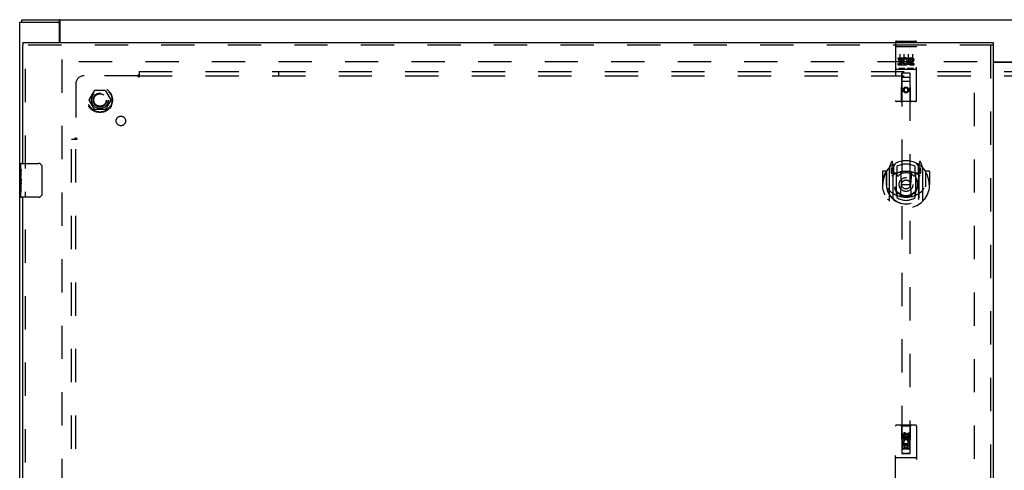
# Model space of a CAD drawing. Header units: inches. Extents: x 0 to 179, y 0 to 116.
# Tile 10 of 21: x 24 to 53, y 62 to 75. Entities that reach past the tile are written whole.
import ezdxf

# ---------------------------------------------------------------- set-up
doc = ezdxf.new("R2010")
doc.units = ezdxf.units.IN
doc.header["$LTSCALE"] = 9.842105
doc.header["$MEASUREMENT"] = 0
doc.linetypes.add('HIDDEN', pattern=[0.2, 0.1, -0.1])
doc.layers.get('0').update_dxf_attribs({"linetype": 'CONTINUOUS'})
for name, color, linetype in [('DEFAULT_2', 8, 'HIDDEN'), ('DOOR_ASSEMBLY_LEFT', 7, 'CONTINUOUS'), ('SUBPANEL', 7, 'CONTINUOUS')]:
    doc.layers.add(name, color=color, linetype=linetype)

msp = doc.modelspace()

# ---------------------------------------------------------------- linework, layer by layer
at = {"color": 3, "linetype": 'Continuous'}
for p, q in [((24.232, 45.08), (24.232, 74.93)), ((24.232, 74.93), (25.347, 74.93)), ((24.295, 75.005), (84.169, 75.005)), ((25.407, 74.33), (25.407, 74.87)), ((25.434, 74.33), (25.434, 74.974)), ((53.026, 73.755), (55.437, 73.755)), ((55.437, 73.74), (53.026, 73.74))]:
    msp.add_line(p, q, dxfattribs=at)
at = {"color": 7, "linetype": 'Continuous'}
for p, q in [((24.295, 74.93), (24.295, 75.005)), ((25.347, 74.93), (25.409, 74.93)), ((25.409, 74.93), (25.409, 75.005))]:
    msp.add_line(p, q, dxfattribs=at)
at = {"color": 3, "linetype": 'Continuous'}
for points in [[(25.424, 74.99), (25.422, 74.993), (25.421, 74.995), (25.42, 74.997), (25.418, 74.999), (25.417, 75.001), (25.415, 75.002), (25.414, 75.003), (25.412, 75.004), (25.411, 75.005), (25.41, 75.005), (25.409, 75.005)], [(25.434, 74.974), (25.432, 74.976), (25.431, 74.978), (25.429, 74.98), (25.428, 74.983), (25.427, 74.985), (25.424, 74.99)]]:
    msp.add_lwpolyline(points, dxfattribs=at)
at = {"color": 7, "linetype": 'Continuous'}
for points in [[(25.417, 74.926), (25.416, 74.927), (25.415, 74.927), (25.414, 74.928), (25.412, 74.929), (25.411, 74.929), (25.41, 74.93), (25.409, 74.93)], [(25.434, 74.919), (25.433, 74.919), (25.432, 74.918), (25.43, 74.918), (25.429, 74.918), (25.428, 74.919), (25.426, 74.919), (25.425, 74.92), (25.424, 74.921), (25.422, 74.921), (25.421, 74.922), (25.42, 74.923), (25.417, 74.926)]]:
    msp.add_lwpolyline(points, dxfattribs=at)
at = {"color": 3, "linetype": 'Continuous'}
msp.add_arc((25.347, 74.87), 0.06, 0, 90, dxfattribs=at)
at = {"layer": 'DEFAULT_2', "color": 8, "linetype": 'HIDDEN'}
for p, q in [((25.482, 73.83), (25.482, 46.18)), ((52.557, 73.755), (25.484, 73.755)), ((52.482, 46.27), (52.482, 73.74)), ((26.289, 72.635), (26.444, 72.902)), ((26.761, 72.907), (26.452, 72.907)), ((26.77, 72.902), (26.924, 72.635)), ((26.444, 72.357), (26.289, 72.625)), ((26.924, 72.625), (26.77, 72.357)), ((26.761, 72.352), (26.452, 72.352))]:
    msp.add_line(p, q, dxfattribs=at)
for radius in [0.372, 0.356, 0.204, 0.183]:
    msp.add_circle((26.607, 72.63), radius, dxfattribs=at)
for centre, start, end in [((26.452, 72.897), 90.0113, 149.988), ((26.761, 72.897), 30.0108, 89.9876), ((26.298, 72.63), 150.0117, 209.9873), ((26.916, 72.63), 330.0117, 29.9873), ((26.452, 72.362), 210.0108, 269.9876), ((26.761, 72.362), 270.0113, 329.988)]:
    msp.add_arc(centre, 0.01, start, end, dxfattribs=at)
at = {"layer": 'DOOR_ASSEMBLY_LEFT', "color": 7, "linetype": 'Continuous'}
for p, q in [((24.326, 74.33), (24.326, 74.255)), ((53.026, 74.33), (53.026, 74.255)), ((24.266, 70.596), (24.266, 70.74)), ((24.266, 70.34), (24.266, 70.593)), ((24.275, 70.538), (24.266, 70.538)), ((24.276, 70.37), (24.276, 70.527)), ((24.281, 70.755), (24.791, 70.755)), ((24.891, 70.655), (24.891, 69.855)), ((24.266, 70.37), (24.276, 70.37)), ((24.266, 69.77), (24.266, 70.338)), ((24.269, 70.307), (24.266, 70.307)), ((24.276, 70.186), (24.276, 70.239)), ((24.266, 70.175), (24.276, 70.175)), ((24.266, 70.139), (24.276, 70.139)), ((24.266, 70.077), (24.276, 70.077)), ((24.266, 69.909), (24.276, 69.909)), ((24.276, 69.909), (24.276, 70.139)), ((24.791, 69.755), (24.281, 69.755))]:
    msp.add_line(p, q, dxfattribs=at)
at = {"layer": 'DOOR_ASSEMBLY_LEFT', "color": 3, "linetype": 'Continuous'}
for p, q in [((24.326, 74.33), (53.026, 74.33)), ((24.326, 70.755), (24.326, 74.255)), ((53.026, 74.255), (53.026, 45.755)), ((24.326, 50.255), (24.326, 69.755))]:
    msp.add_line(p, q, dxfattribs=at)
at = {"layer": 'DOOR_ASSEMBLY_LEFT', "color": 8, "linetype": 'HIDDEN'}
for p, q in [((50.139, 74.342), (50.139, 72.617)), ((50.169, 74.372), (50.734, 74.372)), ((50.764, 72.617), (50.764, 74.342)), ((53.026, 74.255), (24.326, 74.255)), ((24.401, 70.6), (24.401, 74.255)), ((50.155, 74.214), (50.155, 74.213)), ((50.156, 74.214), (50.155, 74.214)), ((50.157, 74.214), (50.156, 74.214)), ((50.158, 74.214), (50.157, 74.214)), ((50.159, 74.214), (50.158, 74.214)), ((50.159, 74.214), (50.159, 74.214)), ((50.16, 74.214), (50.159, 74.214)), ((50.161, 74.214), (50.16, 74.214)), ((50.162, 74.214), (50.161, 74.214)), ((50.163, 74.214), (50.162, 74.214)), ((50.163, 74.214), (50.163, 74.214)), ((50.164, 74.214), (50.163, 74.214)), ((50.165, 74.214), (50.164, 74.214)), ((50.166, 74.214), (50.165, 74.214)), ((50.167, 74.214), (50.166, 74.214)), ((50.168, 74.214), (50.167, 74.214)), ((50.168, 74.214), (50.168, 74.214)), ((50.168, 74.214), (50.734, 74.214)), ((50.734, 74.214), (50.735, 74.214)), ((50.735, 74.214), (50.736, 74.214)), ((50.736, 74.214), (50.736, 74.214)), ((50.736, 74.214), (50.737, 74.214)), ((50.737, 74.214), (50.738, 74.214)), ((50.738, 74.214), (50.739, 74.214)), ((50.739, 74.214), (50.74, 74.214)), ((50.74, 74.214), (50.741, 74.214)), ((50.741, 74.214), (50.741, 74.214)), ((50.741, 74.214), (50.742, 74.214)), ((50.742, 74.214), (50.743, 74.214)), ((50.743, 74.214), (50.744, 74.214)), ((50.744, 74.214), (50.745, 74.214)), ((50.745, 74.214), (50.745, 74.214)), ((50.747, 74.214), (50.747, 74.214)), ((52.951, 74.255), (52.951, 45.755)), ((50.22, 73.837), (50.22, 73.88)), ((50.22, 73.88), (50.376, 73.88)), ((50.22, 73.837), (50.333, 73.837)), ((50.22, 73.666), (50.22, 73.709)), ((50.22, 73.709), (50.333, 73.709)), ((50.241, 73.752), (50.241, 73.795)), ((50.241, 73.795), (50.333, 73.795)), ((50.241, 73.752), (50.333, 73.752)), ((50.264, 73.981), (50.264, 73.675)), ((50.333, 73.795), (50.333, 73.837)), ((50.333, 73.709), (50.333, 73.752)), ((50.376, 73.702), (50.376, 73.88)), ((50.376, 73.702), (50.389, 73.721)), ((50.4, 73.831), (50.383, 73.871)), ((50.389, 73.981), (50.389, 73.675)), ((50.514, 73.981), (50.514, 73.675)), ((50.532, 73.837), (50.532, 73.88)), ((50.532, 73.88), (50.624, 73.88)), ((50.532, 73.837), (50.624, 73.837)), ((50.592, 73.752), (50.638, 73.752)), ((50.596, 73.793), (50.624, 73.793)), ((50.596, 73.709), (50.688, 73.709)), ((50.639, 73.981), (50.639, 73.675)), ((50.688, 73.666), (50.688, 73.709)), ((50.169, 73.544), (50.734, 73.544)), ((50.22, 73.666), (50.376, 73.666)), ((50.413, 73.56), (50.24, 73.56)), ((50.321, 72.617), (50.325, 73.427)), ((50.346, 73.427), (50.325, 73.427)), ((50.326, 73.427), (50.326, 62.172)), ((50.556, 73.427), (50.346, 73.427)), ((50.376, 73.666), (50.376, 73.679)), ((50.379, 73.677), (50.376, 73.679)), ((50.663, 73.56), (50.49, 73.56)), ((50.578, 73.427), (50.556, 73.427)), ((50.576, 62.172), (50.576, 73.427)), ((50.581, 72.617), (50.578, 73.427)), ((50.596, 73.666), (50.688, 73.666)), ((50.579, 73.177), (50.324, 73.177)), ((50.366, 73.302), (50.536, 73.302)), ((50.451, 72.999), (50.389, 72.963)), ((50.389, 72.963), (50.389, 72.891)), ((50.389, 72.963), (50.399, 72.957)), ((50.389, 72.891), (50.399, 72.897)), ((50.389, 72.891), (50.451, 72.855)), ((50.451, 72.988), (50.399, 72.957)), ((50.399, 72.957), (50.399, 72.897)), ((50.399, 72.897), (50.451, 72.866)), ((50.451, 72.999), (50.451, 72.988)), ((50.514, 72.963), (50.451, 72.999)), ((50.504, 72.957), (50.451, 72.988)), ((50.451, 72.866), (50.504, 72.897)), ((50.451, 72.855), (50.514, 72.891)), ((50.451, 72.855), (50.451, 72.866)), ((50.514, 72.963), (50.504, 72.957)), ((50.504, 72.897), (50.504, 72.957)), ((50.514, 72.891), (50.504, 72.897)), ((50.514, 72.891), (50.514, 72.963)), ((50.734, 72.587), (50.169, 72.587)), ((50.026, 70.804), (49.956, 70.629)), ((50.069, 70.721), (50.055, 70.801)), ((50.848, 70.801), (50.834, 70.721)), ((50.947, 70.629), (50.877, 70.804)), ((49.751, 70.508), (49.751, 70.134)), ((49.869, 70.523), (49.766, 70.523)), ((49.869, 70.523), (49.869, 70.134)), ((49.877, 70.508), (49.869, 70.523)), ((49.876, 70.525), (49.876, 70.068)), ((49.951, 70.618), (49.951, 69.651)), ((50.009, 70.613), (50.009, 70.463)), ((50.069, 70.613), (50.009, 70.613)), ((50.017, 70.586), (50.047, 70.54)), ((50.076, 70.593), (50.021, 70.593)), ((50.048, 70.704), (50.047, 70.704)), ((50.048, 70.704), (50.047, 70.704)), ((50.048, 70.704), (50.048, 70.704)), ((50.069, 69.704), (50.069, 70.721)), ((50.076, 70.653), (50.146, 70.762)), ((50.076, 69.709), (50.076, 70.712)), ((50.079, 70.688), (50.079, 70.48)), ((50.176, 70.666), (50.176, 70.413)), ((50.726, 70.413), (50.726, 70.666)), ((50.756, 70.762), (50.826, 70.653)), ((50.824, 70.48), (50.824, 70.688)), ((50.826, 69.709), (50.826, 70.712)), ((50.881, 70.593), (50.826, 70.593)), ((50.834, 70.721), (50.834, 69.704)), ((50.894, 70.613), (50.834, 70.613)), ((50.855, 70.704), (50.851, 70.707)), ((50.856, 70.54), (50.886, 70.586)), ((50.894, 70.463), (50.894, 70.613)), ((50.951, 69.651), (50.951, 70.618)), ((51.026, 70.525), (51.026, 70.068)), ((51.034, 70.523), (51.026, 70.508)), ((51.034, 70.134), (51.034, 70.523)), ((51.136, 70.523), (51.034, 70.523)), ((51.151, 70.508), (51.151, 70.134)), ((50.009, 70.463), (50.069, 70.463)), ((50.169, 70.462), (50.096, 70.462)), ((50.099, 70.46), (50.165, 70.46)), ((50.169, 69.821), (50.169, 70.452)), ((50.288, 70.479), (50.319, 70.134)), ((50.614, 70.479), (50.584, 70.134)), ((50.806, 70.462), (50.734, 70.462)), ((50.734, 70.452), (50.734, 69.821)), ((50.738, 70.46), (50.804, 70.46)), ((50.834, 70.463), (50.894, 70.463)), ((24.401, 50.1), (24.401, 69.91)), ((49.751, 70.134), (49.766, 70.134)), ((49.869, 70.134), (49.884, 70.134)), ((49.876, 70.068), (49.877, 70.065)), ((50.289, 69.795), (50.319, 70.134)), ((50.319, 70.134), (50.584, 70.134)), ((50.614, 69.795), (50.584, 70.134)), ((51.034, 70.134), (51.019, 70.134)), ((51.026, 70.068), (51.026, 70.065)), ((51.136, 70.134), (51.151, 70.134)), ((50.176, 69.852), (50.176, 69.749)), ((50.726, 69.749), (50.726, 69.852)), ((50.139, 61.13), (50.139, 62.987)), ((50.734, 63.017), (50.169, 63.017)), ((50.321, 62.987), (50.291, 63.017)), ((50.321, 62.987), (50.325, 62.177)), ((50.581, 62.987), (50.321, 62.987)), ((50.578, 62.177), (50.581, 62.987)), ((50.581, 62.987), (50.611, 63.017)), ((50.764, 62.987), (50.764, 61.13)), ((50.345, 62.628), (50.345, 62.72)), ((50.387, 62.628), (50.345, 62.628)), ((50.387, 62.72), (50.387, 62.628)), ((50.451, 62.749), (50.389, 62.713)), ((50.389, 62.713), (50.389, 62.641)), ((50.389, 62.713), (50.399, 62.707)), ((50.389, 62.641), (50.399, 62.647)), ((50.389, 62.641), (50.451, 62.605)), ((50.451, 62.738), (50.399, 62.707)), ((50.399, 62.707), (50.399, 62.647)), ((50.399, 62.647), (50.451, 62.616)), ((50.431, 62.691), (50.431, 62.72)), ((50.451, 62.749), (50.451, 62.738)), ((50.514, 62.713), (50.451, 62.749)), ((50.504, 62.707), (50.451, 62.738)), ((50.451, 62.616), (50.504, 62.647)), ((50.451, 62.605), (50.514, 62.641)), ((50.472, 62.734), (50.472, 62.688)), ((50.514, 62.713), (50.504, 62.707)), ((50.504, 62.647), (50.504, 62.707)), ((50.514, 62.641), (50.504, 62.647)), ((50.514, 62.641), (50.514, 62.713)), ((50.516, 62.691), (50.516, 62.784)), ((50.516, 62.784), (50.558, 62.784)), ((50.558, 62.784), (50.558, 62.691)), ((50.579, 62.427), (50.324, 62.427)), ((50.345, 62.315), (50.345, 62.471)), ((50.345, 62.471), (50.522, 62.471)), ((50.393, 62.496), (50.354, 62.479)), ((50.387, 62.429), (50.387, 62.315)), ((50.43, 62.429), (50.387, 62.429)), ((50.43, 62.337), (50.43, 62.429)), ((50.472, 62.337), (50.43, 62.337)), ((50.451, 62.605), (50.451, 62.616)), ((50.472, 62.429), (50.472, 62.337)), ((50.516, 62.429), (50.472, 62.429)), ((50.522, 62.471), (50.504, 62.484)), ((50.516, 62.315), (50.516, 62.429)), ((50.547, 62.475), (50.546, 62.471)), ((50.546, 62.471), (50.558, 62.471)), ((50.558, 62.471), (50.558, 62.315)), ((50.734, 62.052), (50.169, 62.052)), ((50.325, 62.177), (50.578, 62.177)), ((50.329, 62.182), (50.33, 62.182)), ((50.33, 62.182), (50.332, 62.182)), ((50.332, 62.172), (50.33, 62.172)), ((50.332, 62.182), (50.336, 62.182)), ((50.336, 62.172), (50.332, 62.172)), ((50.336, 62.182), (50.341, 62.182)), ((50.341, 62.172), (50.336, 62.172)), ((50.341, 62.182), (50.556, 62.182)), ((50.346, 62.172), (50.341, 62.172)), ((50.387, 62.315), (50.345, 62.315)), ((50.346, 62.172), (50.556, 62.172)), ((50.536, 62.302), (50.366, 62.302)), ((50.558, 62.315), (50.516, 62.315)), ((50.556, 62.182), (50.562, 62.182)), ((50.562, 62.172), (50.556, 62.172)), ((50.562, 62.182), (50.567, 62.182)), ((50.567, 62.172), (50.562, 62.172)), ((50.567, 62.182), (50.571, 62.182)), ((50.571, 62.172), (50.567, 62.172)), ((50.571, 62.182), (50.572, 62.182)), ((50.572, 62.172), (50.571, 62.172)), ((50.574, 62.172), (50.572, 62.172))]:
    msp.add_line(p, q, dxfattribs=at)
for points in [[(50.155, 74.213), (50.154, 74.213), (50.154, 74.213), (50.154, 74.213), (50.153, 74.213), (50.153, 74.213), (50.153, 74.213), (50.152, 74.213), (50.152, 74.213), (50.152, 74.213), (50.151, 74.213), (50.151, 74.213), (50.151, 74.213), (50.15, 74.213), (50.15, 74.213), (50.15, 74.213), (50.149, 74.213), (50.149, 74.212), (50.149, 74.212), (50.148, 74.212), (50.148, 74.212), (50.148, 74.212), (50.147, 74.212), (50.147, 74.212), (50.147, 74.212), (50.147, 74.212), (50.146, 74.212), (50.146, 74.212), (50.146, 74.212), (50.145, 74.212), (50.145, 74.211), (50.145, 74.211), (50.145, 74.211), (50.144, 74.211), (50.144, 74.211), (50.144, 74.211), (50.144, 74.211), (50.143, 74.211), (50.143, 74.211), (50.143, 74.211), (50.143, 74.211), (50.143, 74.211), (50.142, 74.21), (50.142, 74.21), (50.142, 74.21), (50.142, 74.21), (50.142, 74.21), (50.142, 74.21), (50.141, 74.21), (50.141, 74.21), (50.141, 74.21), (50.141, 74.21), (50.141, 74.209), (50.141, 74.209), (50.14, 74.209), (50.14, 74.209), (50.14, 74.209), (50.14, 74.209), (50.14, 74.209), (50.14, 74.209), (50.14, 74.209), (50.14, 74.209), (50.14, 74.208), (50.139, 74.208), (50.139, 74.208), (50.139, 74.208), (50.139, 74.208), (50.139, 74.208), (50.139, 74.208), (50.139, 74.208), (50.139, 74.208), (50.139, 74.208), (50.139, 74.207), (50.139, 74.207), (50.139, 74.207), (50.139, 74.207), (50.139, 74.207), (50.139, 74.207)], [(50.745, 74.214), (50.746, 74.214), (50.747, 74.214)], [(50.747, 74.214), (50.748, 74.213), (50.748, 74.213), (50.749, 74.213), (50.749, 74.213), (50.749, 74.213), (50.75, 74.213), (50.75, 74.213), (50.751, 74.213), (50.751, 74.213), (50.751, 74.213), (50.752, 74.213), (50.752, 74.213), (50.752, 74.213), (50.753, 74.213), (50.753, 74.213), (50.753, 74.213), (50.754, 74.213), (50.754, 74.212), (50.754, 74.212), (50.754, 74.212), (50.755, 74.212), (50.755, 74.212), (50.755, 74.212), (50.756, 74.212), (50.756, 74.212), (50.756, 74.212), (50.757, 74.212), (50.757, 74.212), (50.757, 74.212), (50.757, 74.212), (50.758, 74.211), (50.758, 74.211), (50.758, 74.211), (50.758, 74.211), (50.759, 74.211), (50.759, 74.211), (50.759, 74.211), (50.759, 74.211), (50.76, 74.211), (50.76, 74.211), (50.76, 74.211), (50.76, 74.211), (50.76, 74.21), (50.761, 74.21), (50.761, 74.21), (50.761, 74.21), (50.761, 74.21), (50.761, 74.21), (50.761, 74.21), (50.762, 74.21), (50.762, 74.21), (50.762, 74.21), (50.762, 74.209), (50.762, 74.209), (50.762, 74.209), (50.762, 74.209), (50.763, 74.209), (50.763, 74.209), (50.763, 74.209), (50.763, 74.209), (50.763, 74.209), (50.763, 74.209), (50.763, 74.208), (50.763, 74.208), (50.763, 74.208), (50.763, 74.208), (50.764, 74.208), (50.764, 74.208), (50.764, 74.208), (50.764, 74.208), (50.764, 74.208), (50.764, 74.208), (50.764, 74.207), (50.764, 74.207), (50.764, 74.207), (50.764, 74.207), (50.764, 74.207), (50.764, 74.207)], [(50.24, 73.56), (50.24, 73.56), (50.24, 73.56), (50.24, 73.56), (50.24, 73.56), (50.239, 73.56), (50.239, 73.56), (50.239, 73.56), (50.239, 73.56), (50.239, 73.56), (50.238, 73.56), (50.238, 73.56), (50.238, 73.56), (50.238, 73.56), (50.238, 73.56), (50.238, 73.561), (50.237, 73.561), (50.237, 73.561), (50.237, 73.561), (50.237, 73.561), (50.237, 73.561), (50.237, 73.561), (50.237, 73.561), (50.236, 73.561), (50.236, 73.561), (50.236, 73.561), (50.236, 73.561), (50.236, 73.561), (50.236, 73.561), (50.236, 73.561), (50.236, 73.561), (50.235, 73.561), (50.235, 73.561), (50.235, 73.561), (50.235, 73.561), (50.235, 73.561), (50.235, 73.561), (50.235, 73.561), (50.235, 73.561), (50.235, 73.561), (50.234, 73.561), (50.234, 73.561), (50.234, 73.561), (50.234, 73.561), (50.234, 73.561), (50.234, 73.562), (50.234, 73.562)], [(50.419, 73.562), (50.419, 73.562), (50.419, 73.561), (50.419, 73.561), (50.419, 73.561), (50.418, 73.561), (50.418, 73.561), (50.418, 73.561), (50.418, 73.561), (50.418, 73.561), (50.418, 73.561), (50.418, 73.561), (50.418, 73.561), (50.418, 73.561), (50.417, 73.561), (50.417, 73.561), (50.417, 73.561), (50.417, 73.561), (50.417, 73.561), (50.417, 73.561), (50.417, 73.561), (50.417, 73.561), (50.416, 73.561), (50.416, 73.561), (50.416, 73.561), (50.416, 73.561), (50.416, 73.561), (50.416, 73.561), (50.416, 73.561), (50.415, 73.561), (50.415, 73.561), (50.415, 73.561), (50.415, 73.56), (50.415, 73.56), (50.415, 73.56), (50.414, 73.56), (50.414, 73.56), (50.414, 73.56), (50.414, 73.56), (50.414, 73.56), (50.414, 73.56), (50.413, 73.56), (50.413, 73.56), (50.413, 73.56), (50.413, 73.56), (50.413, 73.56)], [(50.49, 73.56), (50.49, 73.56), (50.49, 73.56), (50.49, 73.56), (50.49, 73.56), (50.489, 73.56), (50.489, 73.56), (50.489, 73.56), (50.489, 73.56), (50.489, 73.56), (50.488, 73.56), (50.488, 73.56), (50.488, 73.56), (50.488, 73.56), (50.488, 73.56), (50.488, 73.561), (50.487, 73.561), (50.487, 73.561), (50.487, 73.561), (50.487, 73.561), (50.487, 73.561), (50.487, 73.561), (50.487, 73.561), (50.486, 73.561), (50.486, 73.561), (50.486, 73.561), (50.486, 73.561), (50.486, 73.561), (50.486, 73.561), (50.486, 73.561), (50.486, 73.561), (50.485, 73.561), (50.485, 73.561), (50.485, 73.561), (50.485, 73.561), (50.485, 73.561), (50.485, 73.561), (50.485, 73.561), (50.485, 73.561), (50.485, 73.561), (50.484, 73.561), (50.484, 73.561), (50.484, 73.561), (50.484, 73.561), (50.484, 73.561), (50.484, 73.562), (50.484, 73.562)], [(50.669, 73.562), (50.669, 73.562), (50.669, 73.561), (50.669, 73.561), (50.669, 73.561), (50.668, 73.561), (50.668, 73.561), (50.668, 73.561), (50.668, 73.561), (50.668, 73.561), (50.668, 73.561), (50.668, 73.561), (50.668, 73.561), (50.668, 73.561), (50.667, 73.561), (50.667, 73.561), (50.667, 73.561), (50.667, 73.561), (50.667, 73.561), (50.667, 73.561), (50.667, 73.561), (50.667, 73.561), (50.666, 73.561), (50.666, 73.561), (50.666, 73.561), (50.666, 73.561), (50.666, 73.561), (50.666, 73.561), (50.666, 73.561), (50.665, 73.561), (50.665, 73.561), (50.665, 73.561), (50.665, 73.56), (50.665, 73.56), (50.665, 73.56), (50.664, 73.56), (50.664, 73.56), (50.664, 73.56), (50.664, 73.56), (50.664, 73.56), (50.664, 73.56), (50.663, 73.56), (50.663, 73.56), (50.663, 73.56), (50.663, 73.56), (50.663, 73.56)], [(49.906, 70.573), (49.907, 70.574), (49.907, 70.575), (49.908, 70.576), (49.909, 70.576), (49.91, 70.577), (49.91, 70.578), (49.911, 70.579), (49.912, 70.58), (49.912, 70.58), (49.913, 70.581), (49.914, 70.582), (49.915, 70.583), (49.916, 70.583), (49.916, 70.584), (49.917, 70.585), (49.918, 70.585), (49.919, 70.586), (49.92, 70.587), (49.92, 70.587), (49.921, 70.588), (49.922, 70.588), (49.923, 70.589), (49.924, 70.59), (49.925, 70.59), (49.926, 70.591), (49.927, 70.591), (49.927, 70.592), (49.928, 70.592), (49.929, 70.593), (49.93, 70.593), (49.931, 70.594), (49.932, 70.594), (49.933, 70.595), (49.934, 70.595)], [(50.969, 70.595), (50.97, 70.595), (50.971, 70.594), (50.972, 70.594), (50.973, 70.593), (50.974, 70.593), (50.974, 70.592), (50.975, 70.592), (50.976, 70.591), (50.977, 70.591), (50.978, 70.59), (50.979, 70.59), (50.98, 70.589), (50.981, 70.588), (50.981, 70.588), (50.982, 70.587), (50.983, 70.587), (50.984, 70.586), (50.985, 70.585), (50.986, 70.585), (50.986, 70.584), (50.987, 70.583), (50.988, 70.583), (50.989, 70.582), (50.99, 70.581), (50.99, 70.58), (50.991, 70.58), (50.992, 70.579), (50.993, 70.578), (50.993, 70.577), (50.994, 70.576), (50.995, 70.576), (50.995, 70.575), (50.996, 70.574), (50.997, 70.573)], [(49.919, 70.021), (49.922, 70.016), (49.925, 70.011), (49.928, 70.006), (49.931, 70.001), (49.934, 69.997), (49.936, 69.993), (49.939, 69.988), (49.942, 69.985), (49.944, 69.981), (49.947, 69.977), (49.949, 69.974), (49.952, 69.97), (49.954, 69.967), (49.956, 69.964), (49.958, 69.961), (49.961, 69.958), (49.963, 69.956), (49.965, 69.953), (49.967, 69.95), (49.969, 69.948), (49.971, 69.946), (49.973, 69.943), (49.975, 69.941), (49.977, 69.939), (49.979, 69.937), (49.981, 69.935), (49.982, 69.933), (49.984, 69.931), (49.986, 69.93), (49.988, 69.928), (49.989, 69.926), (49.991, 69.925), (49.992, 69.923), (49.994, 69.922), (49.996, 69.921), (49.997, 69.919)], [(50.906, 69.919), (50.907, 69.921), (50.909, 69.922), (50.91, 69.923), (50.912, 69.925), (50.914, 69.926), (50.915, 69.928), (50.917, 69.93), (50.919, 69.931), (50.92, 69.933), (50.922, 69.935), (50.924, 69.937), (50.926, 69.939), (50.928, 69.941), (50.93, 69.943), (50.932, 69.946), (50.934, 69.948), (50.936, 69.95), (50.938, 69.953), (50.94, 69.956), (50.942, 69.958), (50.944, 69.961), (50.947, 69.964), (50.949, 69.967), (50.951, 69.97), (50.954, 69.974), (50.956, 69.977), (50.959, 69.981), (50.961, 69.985), (50.964, 69.988), (50.966, 69.993), (50.969, 69.997), (50.972, 70.001), (50.975, 70.006), (50.978, 70.011), (50.981, 70.016), (50.984, 70.021)], [(49.934, 69.674), (49.933, 69.674), (49.932, 69.675), (49.931, 69.675), (49.93, 69.675), (49.929, 69.676), (49.928, 69.676), (49.927, 69.677), (49.927, 69.677), (49.926, 69.678), (49.925, 69.679), (49.924, 69.679), (49.923, 69.68), (49.922, 69.68), (49.921, 69.681), (49.92, 69.681), (49.92, 69.682), (49.919, 69.683), (49.918, 69.683), (49.917, 69.684), (49.916, 69.685), (49.916, 69.685), (49.915, 69.686), (49.914, 69.687), (49.913, 69.688), (49.912, 69.688), (49.912, 69.689), (49.911, 69.69), (49.91, 69.691), (49.91, 69.691), (49.909, 69.692), (49.908, 69.693), (49.907, 69.694), (49.907, 69.695), (49.906, 69.696)], [(50.639, 69.778), (50.634, 69.776), (50.629, 69.775), (50.623, 69.773), (50.618, 69.772), (50.612, 69.771), (50.607, 69.769), (50.601, 69.768), (50.596, 69.767), (50.59, 69.766), (50.585, 69.765), (50.579, 69.764), (50.574, 69.763), (50.568, 69.762), (50.563, 69.761), (50.557, 69.76), (50.552, 69.759), (50.546, 69.758), (50.541, 69.758), (50.535, 69.757), (50.53, 69.756), (50.524, 69.756), (50.518, 69.755), (50.513, 69.755), (50.507, 69.754), (50.502, 69.754), (50.496, 69.753), (50.491, 69.753), (50.485, 69.753), (50.479, 69.752), (50.474, 69.752), (50.468, 69.752), (50.463, 69.752), (50.457, 69.752), (50.451, 69.752), (50.446, 69.752), (50.44, 69.752), (50.435, 69.752), (50.429, 69.752), (50.423, 69.752), (50.418, 69.753), (50.412, 69.753), (50.407, 69.753), (50.401, 69.754), (50.395, 69.754), (50.39, 69.755), (50.384, 69.755), (50.379, 69.756), (50.373, 69.756), (50.368, 69.757), (50.362, 69.758), (50.357, 69.758), (50.351, 69.759), (50.345, 69.76), (50.34, 69.761), (50.334, 69.762), (50.329, 69.763), (50.323, 69.764), (50.318, 69.765), (50.312, 69.766), (50.307, 69.767), (50.301, 69.768), (50.296, 69.769), (50.291, 69.771), (50.285, 69.772), (50.28, 69.773), (50.274, 69.775), (50.269, 69.776), (50.263, 69.778)], [(50.997, 69.696), (50.996, 69.695), (50.995, 69.694), (50.995, 69.693), (50.994, 69.692), (50.993, 69.691), (50.993, 69.691), (50.992, 69.69), (50.991, 69.689), (50.99, 69.688), (50.99, 69.688), (50.989, 69.687), (50.988, 69.686), (50.987, 69.685), (50.986, 69.685), (50.986, 69.684), (50.985, 69.683), (50.984, 69.683), (50.983, 69.682), (50.982, 69.681), (50.981, 69.681), (50.981, 69.68), (50.98, 69.68), (50.979, 69.679), (50.978, 69.679), (50.977, 69.678), (50.976, 69.677), (50.975, 69.677), (50.974, 69.676), (50.974, 69.676), (50.973, 69.675), (50.972, 69.675), (50.971, 69.675), (50.97, 69.674), (50.969, 69.674)], [(50.326, 62.182), (50.326, 62.182), (50.327, 62.182), (50.327, 62.182), (50.327, 62.182), (50.328, 62.182), (50.328, 62.182), (50.329, 62.182)], [(50.33, 62.172), (50.329, 62.172), (50.328, 62.172), (50.328, 62.172), (50.327, 62.172), (50.327, 62.172), (50.327, 62.172), (50.326, 62.172), (50.326, 62.172)], [(50.572, 62.182), (50.574, 62.182), (50.575, 62.182), (50.575, 62.182), (50.576, 62.182), (50.576, 62.182), (50.576, 62.182), (50.576, 62.182), (50.576, 62.182)], [(50.576, 62.172), (50.576, 62.172), (50.576, 62.172), (50.576, 62.172), (50.576, 62.172), (50.575, 62.172), (50.575, 62.172), (50.574, 62.172)]]:
    msp.add_lwpolyline(points, dxfattribs=at)
at = {"layer": 'DOOR_ASSEMBLY_LEFT', "color": 7, "linetype": 'Continuous'}
for points in [[(24.266, 70.596), (24.267, 70.593), (24.267, 70.588), (24.268, 70.583), (24.269, 70.577), (24.27, 70.57), (24.272, 70.562), (24.273, 70.554), (24.274, 70.545)], [(24.274, 70.545), (24.276, 70.536), (24.276, 70.527)], [(24.885, 70.691), (24.887, 70.685), (24.888, 70.679), (24.89, 70.673), (24.891, 70.667), (24.891, 70.661), (24.891, 70.655)], [(24.266, 70.34), (24.267, 70.333), (24.267, 70.325), (24.268, 70.317), (24.269, 70.308)], [(24.269, 70.308), (24.273, 70.281), (24.274, 70.272), (24.274, 70.263), (24.275, 70.255), (24.276, 70.247), (24.276, 70.239)], [(24.276, 70.186), (24.276, 70.18), (24.276, 70.174), (24.275, 70.168), (24.274, 70.162), (24.274, 70.156), (24.273, 70.15)], [(24.891, 69.855), (24.891, 69.849), (24.891, 69.842), (24.89, 69.836), (24.888, 69.83), (24.887, 69.824), (24.885, 69.819)]]:
    msp.add_lwpolyline(points, dxfattribs=at)
at = {"layer": 'DOOR_ASSEMBLY_LEFT', "color": 8, "linetype": 'HIDDEN'}
for centre, radius in [((50.451, 72.927), 0.085), ((50.451, 72.927), 0.0845), ((50.451, 70.132), 0.35), ((50.451, 70.132), 0.335), ((50.451, 70.132), 0.205), ((50.451, 70.132), 0.133), ((50.451, 62.677), 0.085), ((50.451, 62.677), 0.0845)]:
    msp.add_circle(centre, radius, dxfattribs=at)
for centre, radius, start, end in [((50.169, 74.342), 0.03, 90, 180), ((50.734, 74.342), 0.03, 0, 90), ((50.425, 73.773), 0.107, 244.2636, 113.4027), ((50.425, 73.773), 0.0639, 234.8895, 113.4026), ((50.596, 73.73), 0.0635, 90, 270), ((50.596, 73.731), 0.0219, 100.307, 270), ((50.624, 73.815), 0.0644, 282.2995, 90.0775), ((50.624, 73.815), 0.0219, 269.9011, 90), ((50.169, 73.514), 0.03, 90, 180), ((50.366, 73.387), 0.04, 90, 180), ((50.536, 73.387), 0.04, 0, 90), ((50.734, 73.514), 0.03, 0, 90), ((50.366, 73.342), 0.04, 180, 270), ((50.536, 73.342), 0.04, 270, 360), ((50.169, 72.617), 0.03, 180, 270), ((50.291, 72.617), 0.03, 270, 360), ((50.611, 72.617), 0.03, 180, 270), ((50.734, 72.617), 0.03, 270, 360), ((50.451, 70.132), 0.7, 35.2961, 144.7039), ((50.04, 70.799), 0.015, 10, 158.1959), ((50.863, 70.799), 0.015, 21.8041, 170), ((50.451, 70.134), 0.7, 125.5126, 54.4874), ((49.766, 70.508), 0.015, 90, 180), ((50.451, 70.134), 0.685, 146.9885, 180), ((49.896, 70.525), 0.02, 144.7039, 180), ((49.966, 70.618), 0.015, 135.0748, 180), ((50.021, 70.588), 0.005, 90, 212.6792), ((50.451, 69.822), 0.7, 53.2319, 126.7681), ((50.056, 70.688), 0.02, 0, 125.5126), ((50.059, 70.688), 0.02, 0, 125.2543), ((49.888, 70.438), 0.188, 0, 32.6792), ((50.096, 70.712), 0.02, 121.4688, 179.9992), ((50.451, 69.82), 0.7, 66.536, 113.464), ((50.451, 70.132), 0.6, 62.7204, 117.2796), ((50.268, 70.477), 0.02, 5.0796, 105.6131), ((50.634, 70.477), 0.02, 74.3869, 174.9204), ((50.806, 70.712), 0.02, 0, 58.5295), ((50.844, 70.688), 0.02, 54.7457, 180), ((50.846, 70.688), 0.02, 54.4874, 180), ((51.014, 70.438), 0.188, 147.3208, 180), ((50.881, 70.588), 0.005, 327.3208, 90), ((50.936, 70.618), 0.015, 0, 44.9252), ((51.006, 70.525), 0.02, 0, 35.2961), ((50.451, 70.134), 0.685, 0, 33.0115), ((51.136, 70.508), 0.015, 0, 90), ((50.096, 70.482), 0.02, 180, 270), ((50.099, 70.48), 0.02, 180, 270), ((50.165, 70.48), 0.02, 270, 293.464), ((50.184, 70.452), 0.015, 112.9863, 180), ((50.206, 70.413), 0.03, 180, 311.1261), ((50.451, 70.132), 0.343, 48.8739, 131.1261), ((50.696, 70.413), 0.03, 228.8739, 360), ((50.719, 70.452), 0.015, 0, 67.0137), ((50.738, 70.48), 0.02, 246.536, 270), ((50.804, 70.48), 0.02, 270, 360), ((50.806, 70.482), 0.02, 270, 360), ((50.451, 70.137), 0.583, 180.2464, 359.7536), ((49.896, 70.068), 0.02, 180, 187.6622), ((50.451, 70.142), 0.58, 187.6622, 352.3378), ((50.451, 70.452), 0.7, 229.529, 310.471), ((51.006, 70.068), 0.02, 352.3378, 360), ((49.966, 69.651), 0.015, 180, 224.9252), ((50.084, 69.704), 0.015, 180, 229.6413), ((50.096, 69.709), 0.02, 180, 230.6594), ((50.184, 69.821), 0.015, 180, 247.0137), ((50.206, 69.852), 0.03, 48.8739, 180), ((50.451, 70.142), 0.48, 235.0461, 304.9539), ((50.451, 70.132), 0.343, 228.8739, 311.1261), ((50.269, 69.797), 0.02, 254.4248, 354.9204), ((50.634, 69.797), 0.02, 185.0796, 285.5752), ((50.696, 69.852), 0.03, 0, 131.1261), ((50.719, 69.821), 0.015, 292.9863, 360), ((50.806, 69.709), 0.02, 309.3378, 359.9984), ((50.819, 69.704), 0.015, 310.3587, 360), ((50.936, 69.651), 0.015, 315.0748, 360), ((50.169, 62.987), 0.03, 90, 180), ((50.734, 62.987), 0.03, 0, 90), ((50.409, 62.72), 0.0644, 12.2995, 180.0775), ((50.452, 62.521), 0.107, 334.2636, 203.4027), ((50.409, 62.72), 0.0219, 359.9011, 180), ((50.495, 62.691), 0.0635, 180, 360), ((50.494, 62.691), 0.0219, 190.307, 360), ((50.452, 62.521), 0.0639, 324.8895, 203.4026), ((50.169, 62.082), 0.03, 180, 270), ((50.366, 62.262), 0.04, 90, 180), ((50.366, 62.217), 0.04, 180, 270), ((50.536, 62.262), 0.04, 0, 90), ((50.536, 62.217), 0.04, 270, 360), ((50.734, 62.082), 0.03, 270, 360)]:
    msp.add_arc(centre, radius, start, end, dxfattribs=at)
at = {"layer": 'DOOR_ASSEMBLY_LEFT', "color": 7, "linetype": 'Continuous'}
for centre, radius, start, end in [((24.281, 70.74), 0.015, 90, 180), ((24.791, 70.655), 0.1, 21.1999, 90), ((24.281, 69.77), 0.015, 180, 270), ((24.791, 69.855), 0.1, 270, 338.7946)]:
    msp.add_arc(centre, radius, start, end, dxfattribs=at)
msp.add_ellipse((24.466, 70.173), major_axis=(0.2, 0), ratio=0.432808, start_param=3.141593, end_param=3.403409, dxfattribs=at)
at = {"layer": 'SUBPANEL', "color": 8, "linetype": 'HIDDEN'}
for p, q in [((27.763, 73.474), (27.763, 73.387)), ((27.763, 73.474), (80.701, 73.474)), ((31.888, 73.474), (31.888, 73.349)), ((27.728, 73.349), (26.138, 73.349)), ((27.741, 73.329), (27.737, 73.335)), ((27.746, 73.367), (27.74, 73.361)), ((27.763, 73.387), (27.763, 73.308)), ((27.763, 73.349), (80.701, 73.349)), ((25.888, 73.099), (25.888, 71.509)), ((25.763, 48.536), (25.763, 71.474)), ((25.763, 71.474), (25.85, 71.474)), ((25.85, 71.474), (25.929, 71.474)), ((25.888, 48.536), (25.888, 71.474))]:
    msp.add_line(p, q, dxfattribs=at)
for points in [[(27.74, 73.361), (27.738, 73.359), (27.736, 73.357), (27.734, 73.355), (27.732, 73.353), (27.731, 73.352), (27.729, 73.35), (27.728, 73.349)], [(27.737, 73.335), (27.736, 73.337), (27.734, 73.34), (27.733, 73.342), (27.732, 73.344), (27.73, 73.345), (27.729, 73.347), (27.728, 73.349)], [(27.763, 73.308), (27.761, 73.308), (27.76, 73.309), (27.758, 73.31), (27.757, 73.311), (27.755, 73.312), (27.754, 73.313), (27.753, 73.314), (27.751, 73.315), (27.75, 73.317), (27.748, 73.318), (27.747, 73.32), (27.746, 73.321), (27.745, 73.323), (27.744, 73.325), (27.742, 73.327), (27.741, 73.329)], [(27.763, 73.387), (27.762, 73.385), (27.76, 73.383), (27.758, 73.381), (27.757, 73.379), (27.755, 73.377), (27.754, 73.375), (27.752, 73.374), (27.751, 73.372), (27.749, 73.37), (27.748, 73.369), (27.746, 73.367)], [(25.85, 71.474), (25.852, 71.475), (25.854, 71.477), (25.856, 71.478), (25.858, 71.48), (25.86, 71.481), (25.861, 71.483), (25.863, 71.485), (25.865, 71.486), (25.866, 71.488), (25.868, 71.489), (25.869, 71.491)], [(25.869, 71.491), (25.876, 71.497), (25.878, 71.499), (25.88, 71.501), (25.882, 71.503), (25.883, 71.504), (25.885, 71.506), (25.887, 71.508), (25.888, 71.509)], [(25.902, 71.5), (25.899, 71.501), (25.897, 71.502), (25.895, 71.504), (25.893, 71.505), (25.891, 71.506), (25.89, 71.508), (25.888, 71.509)], [(25.929, 71.474), (25.928, 71.475), (25.928, 71.477), (25.927, 71.478), (25.926, 71.48), (25.925, 71.481), (25.924, 71.483), (25.923, 71.484), (25.922, 71.485), (25.92, 71.487), (25.919, 71.488), (25.917, 71.49), (25.916, 71.491), (25.914, 71.492), (25.912, 71.493), (25.91, 71.494), (25.908, 71.496), (25.902, 71.5)]]:
    msp.add_lwpolyline(points, dxfattribs=at)
for centre, radius in [((26.607, 72.63), 0.25), ((27.226, 72.011), 0.141)]:
    msp.add_circle(centre, radius, dxfattribs=at)
msp.add_arc((26.138, 73.099), 0.25, 90, 180, dxfattribs=at)

doc.saveas('drawing.dxf')
